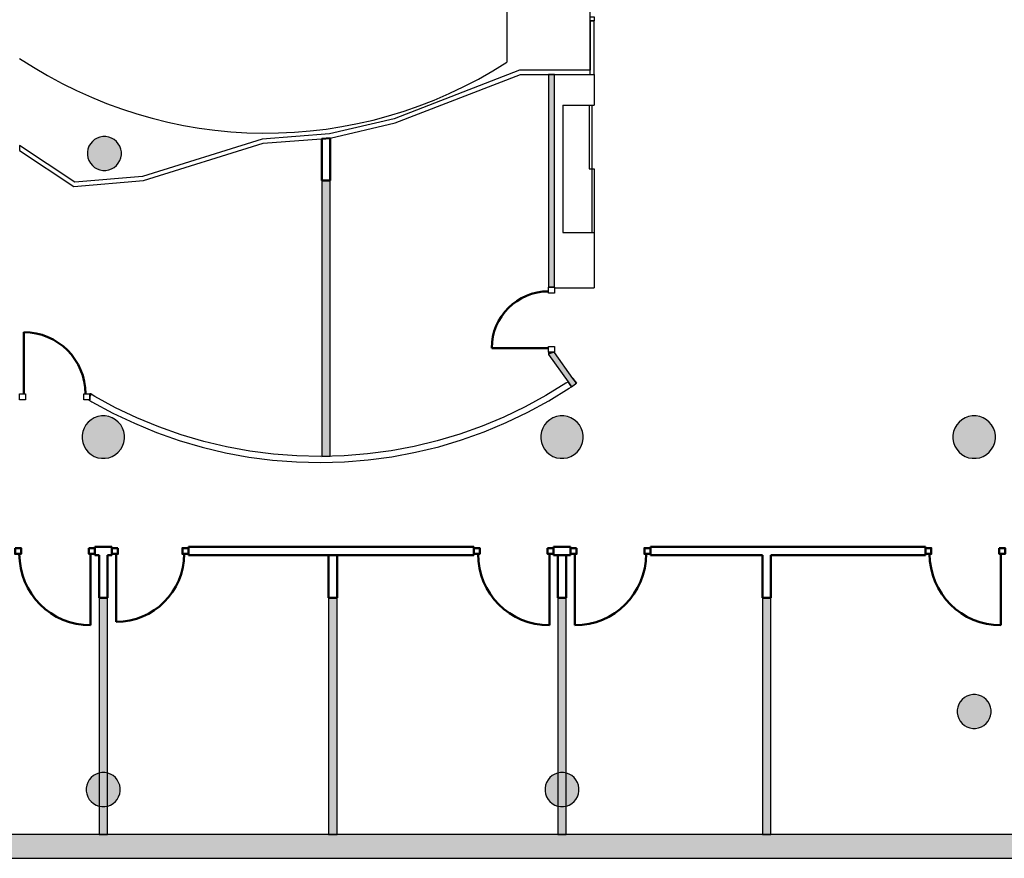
# Model space of a CAD drawing. Header units: metres. Extents: x -1 to 438, y -6 to 31.
# Tile 4 of 6: x 410 to 421, y 13 to 23. Entities that reach past the tile are written whole.
import ezdxf

# ---------------------------------------------------------------- set-up
doc = ezdxf.new("R2010")
doc.units = ezdxf.units.M
doc.linetypes.add('CONTINUA', pattern=[0])
for name, color, linetype, lineweight in [('3D P1 MURS EXISTENTS', 7, 'CONTINUA', 25), ('3D P1 MURS NOUS', 7, 'CONTINUA', 25), ('3D P1 PILAR', 7, 'CONTINUA', 25), ('P1 ESCALES 2D', 7, 'CONTINUA', 25)]:
    doc.layers.add(name, color=color, linetype=linetype, lineweight=lineweight)

# ---------------------------------------------------------------- blocks, each defined once
blk = doc.blocks.new('_CLOSEDFILLED')
at = {"color": 0, "linetype": 'ByBlock', "lineweight": -2}
blk.add_solid([(-1, 0), (0, 0), (-1, 0)], dxfattribs=at)

msp = doc.modelspace()

# ---------------------------------------------------------------- hatches: boundary and pattern name
at = {"layer": '3D P1 MURS EXISTENTS', "linetype": 'CONTINUA', "lineweight": 18, "true_color": 0xa0a0a0, "transparency": 33554687}
for points in [[(416.048, 19.565), (416.048, 22.069), (415.978, 22.069), (415.978, 19.565)], [(416.048, 18.795), (416.048, 18.798), (415.978, 18.798), (415.978, 18.772)], [(416.306, 18.433), (416.048, 18.795), (415.978, 18.772), (416.249, 18.393)], [(410.593, 18.31), (410.574, 18.31), (410.574, 18.279)], [(398.242, 12.841), (423.657, 12.841), (423.716, 13.121), (398.297, 13.121)]]:
    msp.add_hatch(color=253, dxfattribs=at).paths.add_polyline_path(points)
at = {"layer": '3D P1 MURS NOUS', "linetype": 'CONTINUA', "lineweight": 18, "true_color": 0x006e00, "transparency": 33554687}
for points in [[(413.307, 20.82), (413.307, 17.571), (413.407, 17.574), (413.407, 20.82)], [(410.685, 15.909), (410.685, 13.121), (410.785, 13.121), (410.785, 15.909)], [(413.387, 15.909), (413.387, 13.121), (413.487, 13.121), (413.487, 15.909)], [(416.088, 15.909), (416.088, 13.121), (416.188, 13.121), (416.188, 15.909)], [(418.497, 15.909), (418.497, 13.121), (418.597, 13.121), (418.597, 15.909)]]:
    msp.add_hatch(color=96, dxfattribs=at).paths.add_polyline_path(points)
at = {"layer": '3D P1 PILAR', "linetype": 'CONTINUA', "lineweight": 18, "transparency": 33554687}
for points in [[(410.764, 21.339), (410.73, 21.339), (410.695, 21.333), (410.662, 21.321), (410.632, 21.304), (410.605, 21.281), (410.583, 21.254), (410.565, 21.224), (410.553, 21.191), (410.547, 21.157), (410.547, 21.122), (410.553, 21.088), (410.565, 21.055), (410.583, 21.024), (410.605, 20.998), (410.632, 20.975), (410.662, 20.958), (410.695, 20.946), (410.73, 20.94), (410.764, 20.94), (410.799, 20.946), (410.832, 20.958), (410.862, 20.975), (410.889, 20.998), (410.911, 21.024), (410.929, 21.055), (410.941, 21.088), (410.947, 21.122), (410.947, 21.157), (410.941, 21.191), (410.929, 21.224), (410.911, 21.254), (410.889, 21.281), (410.862, 21.304), (410.832, 21.321), (410.799, 21.333)], [(410.756, 18.049), (410.712, 18.049), (410.669, 18.042), (410.628, 18.027), (410.59, 18.005), (410.556, 17.977), (410.528, 17.943), (410.507, 17.905), (410.492, 17.864), (410.484, 17.821), (410.484, 17.778), (410.492, 17.735), (410.507, 17.694), (410.528, 17.656), (410.556, 17.622), (410.59, 17.594), (410.628, 17.572), (410.669, 17.557), (410.712, 17.55), (410.756, 17.55), (410.799, 17.557), (410.84, 17.572), (410.877, 17.594), (410.911, 17.622), (410.939, 17.656), (410.961, 17.694), (410.976, 17.735), (410.983, 17.778), (410.983, 17.821), (410.976, 17.864), (410.961, 17.905), (410.939, 17.943), (410.911, 17.977), (410.877, 18.005), (410.84, 18.027), (410.799, 18.042)], [(416.159, 18.049), (416.115, 18.049), (416.072, 18.042), (416.031, 18.027), (415.993, 18.005), (415.96, 17.977), (415.932, 17.943), (415.91, 17.905), (415.895, 17.864), (415.887, 17.821), (415.887, 17.778), (415.895, 17.735), (415.91, 17.694), (415.932, 17.656), (415.96, 17.622), (415.993, 17.594), (416.031, 17.572), (416.072, 17.557), (416.115, 17.55), (416.159, 17.55), (416.202, 17.557), (416.243, 17.572), (416.281, 17.594), (416.314, 17.622), (416.342, 17.656), (416.364, 17.694), (416.379, 17.735), (416.387, 17.778), (416.387, 17.821), (416.379, 17.864), (416.364, 17.905), (416.342, 17.943), (416.314, 17.977), (416.281, 18.005), (416.243, 18.027), (416.202, 18.042)], [(421.014, 18.049), (420.97, 18.049), (420.927, 18.042), (420.886, 18.027), (420.848, 18.005), (420.815, 17.977), (420.787, 17.943), (420.765, 17.905), (420.75, 17.864), (420.742, 17.821), (420.742, 17.778), (420.75, 17.735), (420.765, 17.694), (420.787, 17.656), (420.815, 17.622), (420.848, 17.594), (420.886, 17.572), (420.927, 17.557), (420.97, 17.55), (421.014, 17.55), (421.057, 17.557), (421.098, 17.572), (421.136, 17.594), (421.169, 17.622), (421.197, 17.656), (421.219, 17.694), (421.234, 17.735), (421.242, 17.778), (421.242, 17.821), (421.234, 17.864), (421.219, 17.905), (421.197, 17.943), (421.169, 17.977), (421.136, 18.005), (421.098, 18.027), (421.057, 18.042)], [(421.009, 14.769), (420.975, 14.769), (420.94, 14.763), (420.907, 14.751), (420.877, 14.734), (420.85, 14.711), (420.828, 14.684), (420.81, 14.654), (420.798, 14.621), (420.792, 14.587), (420.792, 14.552), (420.798, 14.518), (420.81, 14.485), (420.828, 14.454), (420.85, 14.428), (420.877, 14.405), (420.907, 14.388), (420.94, 14.376), (420.975, 14.37), (421.009, 14.37), (421.044, 14.376), (421.077, 14.388), (421.107, 14.405), (421.134, 14.428), (421.156, 14.454), (421.174, 14.485), (421.186, 14.518), (421.192, 14.552), (421.192, 14.587), (421.186, 14.621), (421.174, 14.654), (421.156, 14.684), (421.134, 14.711), (421.107, 14.734), (421.077, 14.751), (421.044, 14.763)], [(410.751, 13.849), (410.716, 13.849), (410.682, 13.843), (410.649, 13.831), (410.619, 13.814), (410.592, 13.791), (410.569, 13.764), (410.552, 13.734), (410.54, 13.701), (410.534, 13.667), (410.534, 13.632), (410.54, 13.598), (410.552, 13.565), (410.569, 13.534), (410.592, 13.508), (410.619, 13.485), (410.649, 13.468), (410.682, 13.456), (410.716, 13.45), (410.751, 13.45), (410.786, 13.456), (410.818, 13.468), (410.849, 13.485), (410.876, 13.508), (410.898, 13.534), (410.915, 13.565), (410.927, 13.598), (410.933, 13.632), (410.933, 13.667), (410.927, 13.701), (410.915, 13.734), (410.898, 13.764), (410.876, 13.791), (410.849, 13.814), (410.818, 13.831), (410.786, 13.843)], [(416.154, 13.849), (416.12, 13.849), (416.085, 13.843), (416.052, 13.831), (416.022, 13.814), (415.995, 13.791), (415.973, 13.764), (415.955, 13.734), (415.943, 13.701), (415.937, 13.667), (415.937, 13.632), (415.943, 13.598), (415.955, 13.565), (415.973, 13.534), (415.995, 13.508), (416.022, 13.485), (416.052, 13.468), (416.085, 13.456), (416.12, 13.45), (416.154, 13.45), (416.189, 13.456), (416.222, 13.468), (416.252, 13.485), (416.279, 13.508), (416.301, 13.534), (416.319, 13.565), (416.331, 13.598), (416.337, 13.632), (416.337, 13.667), (416.331, 13.701), (416.319, 13.734), (416.301, 13.764), (416.279, 13.791), (416.252, 13.814), (416.222, 13.831), (416.189, 13.843)]]:
    msp.add_hatch(color=9, dxfattribs=at).paths.add_polyline_path(points)

# ---------------------------------------------------------------- linework, layer by layer
at = {"layer": '3D P1 MURS EXISTENTS', "color": 7, "linetype": 'CONTINUA', "lineweight": 25, "transparency": 33554687}
for p, q in [((416.467, 22.699), (416.517, 22.699)), ((416.467, 22.699), (416.467, 22.119)), ((416.517, 22.069), (416.517, 22.699)), ((415.638, 22.119), (414.159, 21.547)), ((414.173, 21.499), (415.647, 22.069)), ((416.467, 22.119), (415.638, 22.119)), ((415.647, 22.069), (415.978, 22.069)), ((415.978, 22.069), (416.048, 22.069)), ((416.048, 22.069), (415.978, 22.069)), ((415.978, 22.069), (415.978, 19.565)), ((416.048, 22.069), (416.467, 22.069)), ((416.048, 19.565), (416.048, 22.069)), ((416.467, 22.069), (416.517, 22.069)), ((414.159, 21.547), (413.399, 21.37)), ((413.407, 21.32), (414.173, 21.499)), ((413.399, 21.37), (412.607, 21.309)), ((410.4, 20.801), (409.749, 21.235)), ((409.749, 21.235), (409.749, 21.175)), ((412.607, 21.309), (411.194, 20.869)), ((411.207, 20.82), (412.616, 21.259)), ((412.616, 21.259), (413.407, 21.32)), ((409.749, 21.175), (410.386, 20.749)), ((410.386, 20.749), (411.207, 20.82)), ((411.194, 20.869), (410.4, 20.801)), ((411.207, 20.82), (411.207, 20.82)), ((416.048, 19.565), (415.978, 19.565)), ((415.978, 18.798), (416.048, 18.798)), ((415.978, 18.798), (415.978, 18.772)), ((416.048, 18.795), (416.048, 18.798)), ((416.265, 18.49), (416.048, 18.795)), ((415.978, 18.772), (416.208, 18.45)), ((416.208, 18.45), (416.184, 18.434)), ((416.208, 18.45), (416.248, 18.393)), ((416.248, 18.393), (416.208, 18.45)), ((416.267, 18.491), (416.265, 18.49)), ((416.306, 18.433), (416.265, 18.49)), ((416.265, 18.49), (416.306, 18.433)), ((416.306, 18.433), (416.267, 18.491)), ((416.184, 18.434), (415.947, 18.288)), ((415.982, 18.227), (416.222, 18.375)), ((416.222, 18.375), (416.248, 18.393)), ((416.248, 18.393), (416.249, 18.393)), ((416.249, 18.393), (416.298, 18.428)), ((416.298, 18.428), (416.306, 18.433)), ((416.306, 18.433), (416.298, 18.428)), ((416.298, 18.428), (416.306, 18.433)), ((416.306, 18.433), (416.306, 18.433)), ((410.562, 18.24), (410.574, 18.24)), ((410.562, 18.24), (410.599, 18.217)), ((410.574, 18.279), (410.574, 18.31)), ((410.593, 18.31), (410.574, 18.31)), ((410.574, 18.279), (410.59, 18.304)), ((410.59, 18.304), (410.574, 18.279)), ((410.574, 18.24), (410.574, 18.279)), ((410.59, 18.304), (410.593, 18.31)), ((410.634, 18.277), (410.59, 18.304)), ((410.599, 18.217), (410.847, 18.083)), ((410.879, 18.145), (410.634, 18.277)), ((415.947, 18.288), (415.703, 18.155)), ((415.735, 18.092), (415.982, 18.227)), ((411.13, 18.026), (410.879, 18.145)), ((415.703, 18.155), (415.452, 18.034)), ((410.847, 18.083), (411.102, 17.962)), ((411.387, 17.92), (411.13, 18.026)), ((415.452, 18.034), (415.195, 17.927)), ((415.48, 17.97), (415.735, 18.092)), ((411.102, 17.962), (411.362, 17.855)), ((411.65, 17.828), (411.387, 17.92)), ((415.195, 17.927), (414.933, 17.834)), ((414.955, 17.768), (415.22, 17.862)), ((415.22, 17.862), (415.48, 17.97)), ((411.362, 17.855), (411.628, 17.761)), ((411.628, 17.761), (411.899, 17.681)), ((411.917, 17.749), (411.65, 17.828)), ((412.187, 17.685), (411.917, 17.749)), ((414.667, 17.755), (414.396, 17.689)), ((414.933, 17.834), (414.667, 17.755)), ((414.685, 17.687), (414.955, 17.768)), ((411.899, 17.681), (412.173, 17.616)), ((412.461, 17.635), (412.187, 17.685)), ((412.737, 17.599), (412.461, 17.635)), ((414.123, 17.638), (413.847, 17.601)), ((414.396, 17.689), (414.123, 17.638)), ((414.411, 17.621), (414.685, 17.687)), ((412.173, 17.616), (412.45, 17.565)), ((412.45, 17.565), (412.729, 17.529)), ((412.729, 17.529), (413.01, 17.508)), ((413.014, 17.578), (412.737, 17.599)), ((413.292, 17.571), (413.014, 17.578)), ((413.57, 17.579), (413.292, 17.571)), ((413.847, 17.601), (413.57, 17.579)), ((413.574, 17.509), (413.855, 17.531)), ((413.855, 17.531), (414.134, 17.569)), ((414.134, 17.569), (414.411, 17.621)), ((413.01, 17.508), (413.292, 17.501)), ((413.292, 17.501), (413.574, 17.509)), ((423.716, 13.121), (398.297, 13.121)), ((398.242, 12.841), (423.657, 12.841))]:
    msp.add_line(p, q, dxfattribs=at)
at = {"layer": '3D P1 MURS EXISTENTS', "color": 202, "linetype": 'CONTINUA', "lineweight": 50, "transparency": 33554687}
for p, q in [((409.799, 18.31), (409.799, 19.035)), ((415.978, 18.848), (415.311, 18.848))]:
    msp.add_line(p, q, dxfattribs=at)
at = {"layer": '3D P1 MURS EXISTENTS', "color": 7, "linetype": 'CONTINUA', "lineweight": 25, "transparency": 33554687}
for points in [[(416.467, 22.699), (416.467, 22.749), (416.517, 22.749), (416.517, 22.699), (416.467, 22.699)], [(416.048, 19.565), (416.048, 19.495), (415.978, 19.495), (415.978, 19.565), (416.048, 19.565)], [(416.048, 18.868), (416.048, 18.798), (415.978, 18.798), (415.978, 18.868), (416.048, 18.868)], [(409.819, 18.24), (409.749, 18.24), (409.749, 18.31), (409.819, 18.31), (409.819, 18.24)], [(410.574, 18.24), (410.504, 18.24), (410.504, 18.31), (410.574, 18.31), (410.574, 18.24)]]:
    msp.add_lwpolyline(points, close=True, dxfattribs=at)
at = {"layer": '3D P1 MURS EXISTENTS', "color": 202, "linetype": 'CONTINUA', "lineweight": 50, "transparency": 33554687}
for centre, radius, start, end in [((415.978, 18.848), 0.668, 90, 180), ((409.799, 18.31), 0.725, 0, 90)]:
    msp.add_arc(centre, radius, start, end, dxfattribs=at)
at = {"layer": '3D P1 MURS NOUS', "color": 4, "linetype": 'CONTINUA', "lineweight": 50, "transparency": 33554687}
for p, q in [((413.407, 21.32), (413.307, 21.312)), ((413.307, 21.312), (413.307, 20.82)), ((413.407, 20.82), (413.407, 21.32)), ((413.307, 20.82), (413.407, 20.82)), ((410.635, 16.409), (410.635, 16.509)), ((410.836, 16.509), (410.635, 16.509)), ((410.836, 16.509), (410.836, 16.409)), ((411.736, 16.409), (411.736, 16.509)), ((415.098, 16.509), (411.736, 16.509)), ((415.098, 16.509), (415.098, 16.409)), ((416.038, 16.409), (416.038, 16.509)), ((416.238, 16.509), (416.038, 16.509)), ((416.238, 16.509), (416.238, 16.409)), ((417.178, 16.409), (417.178, 16.509)), ((420.417, 16.509), (417.178, 16.509)), ((420.417, 16.509), (420.417, 16.409)), ((410.585, 16.424), (410.585, 15.584)), ((410.635, 16.409), (410.685, 16.409)), ((410.685, 16.409), (410.685, 15.909)), ((410.785, 16.409), (410.836, 16.409)), ((410.785, 15.909), (410.785, 16.409)), ((410.886, 16.424), (410.886, 15.624)), ((411.736, 16.409), (415.098, 16.409)), ((413.387, 16.409), (413.387, 15.909)), ((413.487, 16.409), (413.387, 16.409)), ((413.487, 15.909), (413.487, 16.409)), ((415.988, 16.424), (415.988, 15.584)), ((416.038, 16.409), (416.238, 16.409)), ((416.088, 16.409), (416.088, 15.909)), ((416.188, 15.909), (416.188, 16.409)), ((416.288, 16.424), (416.288, 15.584)), ((417.178, 16.409), (418.497, 16.409)), ((418.497, 16.409), (418.497, 15.909)), ((418.597, 16.409), (420.417, 16.409)), ((418.597, 15.909), (418.597, 16.409)), ((421.307, 16.424), (421.307, 15.584)), ((410.685, 15.909), (410.785, 15.909)), ((413.387, 15.909), (413.487, 15.909)), ((416.088, 15.909), (416.188, 15.909)), ((418.497, 15.909), (418.597, 15.909))]:
    msp.add_line(p, q, dxfattribs=at)
at = {"layer": '3D P1 MURS NOUS', "color": 7, "linetype": 'CONTINUA', "lineweight": 25, "transparency": 33554687}
for p, q in [((413.307, 20.82), (413.307, 17.571)), ((413.407, 20.82), (413.307, 20.82)), ((413.407, 17.574), (413.407, 20.82)), ((413.307, 17.571), (413.407, 17.574)), ((410.685, 15.909), (410.685, 13.121)), ((410.785, 15.909), (410.685, 15.909)), ((410.785, 13.121), (410.785, 15.909)), ((413.387, 15.909), (413.387, 13.121)), ((413.487, 15.909), (413.387, 15.909)), ((413.487, 13.121), (413.487, 15.909)), ((416.088, 15.909), (416.088, 13.121)), ((416.188, 15.909), (416.088, 15.909)), ((416.188, 13.121), (416.188, 15.909)), ((418.497, 15.909), (418.497, 13.121)), ((418.597, 15.909), (418.497, 15.909)), ((418.597, 13.121), (418.597, 15.909)), ((410.685, 13.121), (410.785, 13.121)), ((413.387, 13.121), (413.487, 13.121)), ((416.088, 13.121), (416.188, 13.121)), ((418.497, 13.121), (418.597, 13.121))]:
    msp.add_line(p, q, dxfattribs=at)
at = {"layer": '3D P1 MURS NOUS', "color": 4, "linetype": 'CONTINUA', "lineweight": 50, "transparency": 33554687}
for points in [[(409.695, 16.494), (409.765, 16.494), (409.765, 16.424), (409.695, 16.424), (409.695, 16.494)], [(410.565, 16.494), (410.635, 16.494), (410.635, 16.424), (410.565, 16.424), (410.565, 16.494)], [(410.906, 16.494), (410.836, 16.494), (410.836, 16.424), (410.906, 16.424), (410.906, 16.494)], [(411.736, 16.494), (411.666, 16.494), (411.666, 16.424), (411.736, 16.424), (411.736, 16.494)], [(415.098, 16.494), (415.168, 16.494), (415.168, 16.424), (415.098, 16.424), (415.098, 16.494)], [(415.968, 16.494), (416.038, 16.494), (416.038, 16.424), (415.968, 16.424), (415.968, 16.494)], [(416.308, 16.494), (416.238, 16.494), (416.238, 16.424), (416.308, 16.424), (416.308, 16.494)], [(417.178, 16.494), (417.108, 16.494), (417.108, 16.424), (417.178, 16.424), (417.178, 16.494)], [(420.417, 16.494), (420.487, 16.494), (420.487, 16.424), (420.417, 16.424), (420.417, 16.494)], [(421.287, 16.494), (421.357, 16.494), (421.357, 16.424), (421.287, 16.424), (421.287, 16.494)]]:
    msp.add_lwpolyline(points, close=True, dxfattribs=at)
for centre, radius, start, end in [((410.585, 16.424), 0.84, 180, 270), ((410.886, 16.424), 0.8, 270, 0), ((415.988, 16.424), 0.84, 180, 270), ((416.288, 16.424), 0.84, 270, 0), ((421.307, 16.424), 0.84, 180, 270)]:
    msp.add_arc(centre, radius, start, end, dxfattribs=at)
at = {"layer": '3D P1 PILAR', "color": 7, "linetype": 'CONTINUA', "lineweight": 25, "transparency": 33554687}
for p, q in [((410.565, 21.224), (410.553, 21.191)), ((410.583, 21.254), (410.565, 21.224)), ((410.605, 21.281), (410.583, 21.254)), ((410.632, 21.304), (410.605, 21.281)), ((410.662, 21.321), (410.632, 21.304)), ((410.695, 21.333), (410.662, 21.321)), ((410.73, 21.339), (410.695, 21.333)), ((410.764, 21.339), (410.73, 21.339)), ((410.799, 21.333), (410.764, 21.339)), ((410.832, 21.321), (410.799, 21.333)), ((410.862, 21.304), (410.832, 21.321)), ((410.889, 21.281), (410.862, 21.304)), ((410.911, 21.254), (410.889, 21.281)), ((410.929, 21.224), (410.911, 21.254)), ((410.941, 21.191), (410.929, 21.224)), ((410.553, 21.191), (410.547, 21.157)), ((410.547, 21.157), (410.547, 21.122)), ((410.547, 21.122), (410.553, 21.088)), ((410.947, 21.157), (410.941, 21.191)), ((410.941, 21.088), (410.947, 21.122)), ((410.947, 21.122), (410.947, 21.157)), ((410.553, 21.088), (410.565, 21.055)), ((410.565, 21.055), (410.583, 21.024)), ((410.583, 21.024), (410.605, 20.998)), ((410.605, 20.998), (410.632, 20.975)), ((410.862, 20.975), (410.889, 20.998)), ((410.889, 20.998), (410.911, 21.024)), ((410.911, 21.024), (410.929, 21.055)), ((410.929, 21.055), (410.941, 21.088)), ((410.632, 20.975), (410.662, 20.958)), ((410.662, 20.958), (410.695, 20.946)), ((410.695, 20.946), (410.73, 20.94)), ((410.73, 20.94), (410.764, 20.94)), ((410.764, 20.94), (410.799, 20.946)), ((410.799, 20.946), (410.832, 20.958)), ((410.832, 20.958), (410.862, 20.975)), ((410.556, 17.977), (410.528, 17.943)), ((410.59, 18.005), (410.556, 17.977)), ((410.628, 18.027), (410.59, 18.005)), ((410.669, 18.042), (410.628, 18.027)), ((410.712, 18.049), (410.669, 18.042)), ((410.756, 18.049), (410.712, 18.049)), ((410.799, 18.042), (410.756, 18.049)), ((410.84, 18.027), (410.799, 18.042)), ((410.877, 18.005), (410.84, 18.027)), ((410.911, 17.977), (410.877, 18.005)), ((410.939, 17.943), (410.911, 17.977)), ((415.96, 17.977), (415.932, 17.943)), ((415.993, 18.005), (415.96, 17.977)), ((416.031, 18.027), (415.993, 18.005)), ((416.072, 18.042), (416.031, 18.027)), ((416.115, 18.049), (416.072, 18.042)), ((416.159, 18.049), (416.115, 18.049)), ((416.202, 18.042), (416.159, 18.049)), ((416.243, 18.027), (416.202, 18.042)), ((416.281, 18.005), (416.243, 18.027)), ((416.314, 17.977), (416.281, 18.005)), ((416.342, 17.943), (416.314, 17.977)), ((420.815, 17.977), (420.787, 17.943)), ((420.848, 18.005), (420.815, 17.977)), ((420.886, 18.027), (420.848, 18.005)), ((420.927, 18.042), (420.886, 18.027)), ((420.97, 18.049), (420.927, 18.042)), ((421.014, 18.049), (420.97, 18.049)), ((421.057, 18.042), (421.014, 18.049)), ((421.098, 18.027), (421.057, 18.042)), ((421.136, 18.005), (421.098, 18.027)), ((421.169, 17.977), (421.136, 18.005)), ((421.197, 17.943), (421.169, 17.977)), ((410.492, 17.864), (410.484, 17.821)), ((410.507, 17.905), (410.492, 17.864)), ((410.528, 17.943), (410.507, 17.905)), ((410.961, 17.905), (410.939, 17.943)), ((410.976, 17.864), (410.961, 17.905)), ((410.983, 17.821), (410.976, 17.864)), ((415.895, 17.864), (415.887, 17.821)), ((415.91, 17.905), (415.895, 17.864)), ((415.932, 17.943), (415.91, 17.905)), ((416.364, 17.905), (416.342, 17.943)), ((416.379, 17.864), (416.364, 17.905)), ((416.387, 17.821), (416.379, 17.864)), ((420.75, 17.864), (420.742, 17.821)), ((420.765, 17.905), (420.75, 17.864)), ((420.787, 17.943), (420.765, 17.905)), ((421.219, 17.905), (421.197, 17.943)), ((421.234, 17.864), (421.219, 17.905)), ((421.242, 17.821), (421.234, 17.864)), ((410.484, 17.821), (410.484, 17.778)), ((410.484, 17.778), (410.492, 17.735)), ((410.976, 17.735), (410.983, 17.778)), ((410.983, 17.778), (410.983, 17.821)), ((415.887, 17.821), (415.887, 17.778)), ((415.887, 17.778), (415.895, 17.735)), ((416.379, 17.735), (416.387, 17.778)), ((416.387, 17.778), (416.387, 17.821)), ((420.742, 17.821), (420.742, 17.778)), ((420.742, 17.778), (420.75, 17.735)), ((421.234, 17.735), (421.242, 17.778)), ((421.242, 17.778), (421.242, 17.821)), ((410.492, 17.735), (410.507, 17.694)), ((410.507, 17.694), (410.528, 17.656)), ((410.528, 17.656), (410.556, 17.622)), ((410.911, 17.622), (410.939, 17.656)), ((410.939, 17.656), (410.961, 17.694)), ((410.961, 17.694), (410.976, 17.735)), ((415.895, 17.735), (415.91, 17.694)), ((415.91, 17.694), (415.932, 17.656)), ((415.932, 17.656), (415.96, 17.622)), ((416.314, 17.622), (416.342, 17.656)), ((416.342, 17.656), (416.364, 17.694)), ((416.364, 17.694), (416.379, 17.735)), ((420.75, 17.735), (420.765, 17.694)), ((420.765, 17.694), (420.787, 17.656)), ((420.787, 17.656), (420.815, 17.622)), ((421.169, 17.622), (421.197, 17.656)), ((421.197, 17.656), (421.219, 17.694)), ((421.219, 17.694), (421.234, 17.735)), ((410.556, 17.622), (410.59, 17.594)), ((410.59, 17.594), (410.628, 17.572)), ((410.628, 17.572), (410.669, 17.557)), ((410.669, 17.557), (410.712, 17.55)), ((410.712, 17.55), (410.756, 17.55)), ((410.756, 17.55), (410.799, 17.557)), ((410.799, 17.557), (410.84, 17.572)), ((410.84, 17.572), (410.877, 17.594)), ((410.877, 17.594), (410.911, 17.622)), ((415.96, 17.622), (415.993, 17.594)), ((415.993, 17.594), (416.031, 17.572)), ((416.031, 17.572), (416.072, 17.557)), ((416.072, 17.557), (416.115, 17.55)), ((416.115, 17.55), (416.159, 17.55)), ((416.159, 17.55), (416.202, 17.557)), ((416.202, 17.557), (416.243, 17.572)), ((416.243, 17.572), (416.281, 17.594)), ((416.281, 17.594), (416.314, 17.622)), ((420.815, 17.622), (420.848, 17.594)), ((420.848, 17.594), (420.886, 17.572)), ((420.886, 17.572), (420.927, 17.557)), ((420.927, 17.557), (420.97, 17.55)), ((420.97, 17.55), (421.014, 17.55)), ((421.014, 17.55), (421.057, 17.557)), ((421.057, 17.557), (421.098, 17.572)), ((421.098, 17.572), (421.136, 17.594)), ((421.136, 17.594), (421.169, 17.622)), ((420.877, 14.734), (420.85, 14.711)), ((420.907, 14.751), (420.877, 14.734)), ((420.94, 14.763), (420.907, 14.751)), ((420.975, 14.769), (420.94, 14.763)), ((421.009, 14.769), (420.975, 14.769)), ((421.044, 14.763), (421.009, 14.769)), ((421.077, 14.751), (421.044, 14.763)), ((421.107, 14.734), (421.077, 14.751)), ((421.134, 14.711), (421.107, 14.734)), ((420.798, 14.621), (420.792, 14.587)), ((420.81, 14.654), (420.798, 14.621)), ((420.828, 14.684), (420.81, 14.654)), ((420.85, 14.711), (420.828, 14.684)), ((421.156, 14.684), (421.134, 14.711)), ((421.174, 14.654), (421.156, 14.684)), ((421.186, 14.621), (421.174, 14.654)), ((421.192, 14.587), (421.186, 14.621)), ((420.792, 14.587), (420.792, 14.552)), ((420.792, 14.552), (420.798, 14.518)), ((420.798, 14.518), (420.81, 14.485)), ((421.174, 14.485), (421.186, 14.518)), ((421.186, 14.518), (421.192, 14.552)), ((421.192, 14.552), (421.192, 14.587)), ((420.81, 14.485), (420.828, 14.454)), ((420.828, 14.454), (420.85, 14.428)), ((420.85, 14.428), (420.877, 14.405)), ((420.877, 14.405), (420.907, 14.388)), ((420.907, 14.388), (420.94, 14.376)), ((421.044, 14.376), (421.077, 14.388)), ((421.077, 14.388), (421.107, 14.405)), ((421.107, 14.405), (421.134, 14.428)), ((421.134, 14.428), (421.156, 14.454)), ((421.156, 14.454), (421.174, 14.485)), ((420.94, 14.376), (420.975, 14.37)), ((420.975, 14.37), (421.009, 14.37)), ((421.009, 14.37), (421.044, 14.376)), ((410.619, 13.814), (410.592, 13.791)), ((410.649, 13.831), (410.619, 13.814)), ((410.682, 13.843), (410.649, 13.831)), ((410.716, 13.849), (410.682, 13.843)), ((410.751, 13.849), (410.716, 13.849)), ((410.786, 13.843), (410.751, 13.849)), ((410.818, 13.831), (410.786, 13.843)), ((410.849, 13.814), (410.818, 13.831)), ((410.876, 13.791), (410.849, 13.814)), ((416.022, 13.814), (415.995, 13.791)), ((416.052, 13.831), (416.022, 13.814)), ((416.085, 13.843), (416.052, 13.831)), ((416.12, 13.849), (416.085, 13.843)), ((416.154, 13.849), (416.12, 13.849)), ((416.189, 13.843), (416.154, 13.849)), ((416.222, 13.831), (416.189, 13.843)), ((416.252, 13.814), (416.222, 13.831)), ((416.279, 13.791), (416.252, 13.814)), ((410.54, 13.701), (410.534, 13.667)), ((410.552, 13.734), (410.54, 13.701)), ((410.569, 13.764), (410.552, 13.734)), ((410.592, 13.791), (410.569, 13.764)), ((410.898, 13.764), (410.876, 13.791)), ((410.915, 13.734), (410.898, 13.764)), ((410.927, 13.701), (410.915, 13.734)), ((410.933, 13.667), (410.927, 13.701)), ((415.943, 13.701), (415.937, 13.667)), ((415.955, 13.734), (415.943, 13.701)), ((415.973, 13.764), (415.955, 13.734)), ((415.995, 13.791), (415.973, 13.764)), ((416.301, 13.764), (416.279, 13.791)), ((416.319, 13.734), (416.301, 13.764)), ((416.331, 13.701), (416.319, 13.734)), ((416.337, 13.667), (416.331, 13.701)), ((410.534, 13.667), (410.534, 13.632)), ((410.534, 13.632), (410.54, 13.598)), ((410.54, 13.598), (410.552, 13.565)), ((410.915, 13.565), (410.927, 13.598)), ((410.927, 13.598), (410.933, 13.632)), ((410.933, 13.632), (410.933, 13.667)), ((415.937, 13.667), (415.937, 13.632)), ((415.937, 13.632), (415.943, 13.598)), ((415.943, 13.598), (415.955, 13.565)), ((416.319, 13.565), (416.331, 13.598)), ((416.331, 13.598), (416.337, 13.632)), ((416.337, 13.632), (416.337, 13.667)), ((410.552, 13.565), (410.569, 13.534)), ((410.569, 13.534), (410.592, 13.508)), ((410.592, 13.508), (410.619, 13.485)), ((410.619, 13.485), (410.649, 13.468)), ((410.649, 13.468), (410.682, 13.456)), ((410.682, 13.456), (410.716, 13.45)), ((410.751, 13.45), (410.786, 13.456)), ((410.786, 13.456), (410.818, 13.468)), ((410.818, 13.468), (410.849, 13.485)), ((410.849, 13.485), (410.876, 13.508)), ((410.876, 13.508), (410.898, 13.534)), ((410.898, 13.534), (410.915, 13.565)), ((415.955, 13.565), (415.973, 13.534)), ((415.973, 13.534), (415.995, 13.508)), ((415.995, 13.508), (416.022, 13.485)), ((416.022, 13.485), (416.052, 13.468)), ((416.052, 13.468), (416.085, 13.456)), ((416.085, 13.456), (416.12, 13.45)), ((416.154, 13.45), (416.189, 13.456)), ((416.189, 13.456), (416.222, 13.468)), ((416.222, 13.468), (416.252, 13.485)), ((416.252, 13.485), (416.279, 13.508)), ((416.279, 13.508), (416.301, 13.534)), ((416.301, 13.534), (416.319, 13.565)), ((410.716, 13.45), (410.751, 13.45)), ((416.12, 13.45), (416.154, 13.45))]:
    msp.add_line(p, q, dxfattribs=at)
at = {"layer": 'P1 ESCALES 2D', "color": 7, "lineweight": 25, "transparency": 33554687}
for p, q in [((415.487, 23.489), (415.487, 22.214)), ((416.467, 22.069), (416.467, 23.489)), ((416.517, 22.069), (416.517, 21.709)), ((416.147, 21.709), (416.147, 20.209)), ((416.147, 21.709), (416.517, 21.709)), ((416.457, 21.709), (416.457, 20.959)), ((416.487, 21.709), (416.487, 20.209)), ((416.457, 20.959), (416.517, 20.959)), ((416.517, 20.959), (416.517, 20.209)), ((416.147, 20.209), (416.517, 20.209)), ((416.517, 20.209), (416.517, 19.559)), ((416.047, 19.559), (416.517, 19.559))]:
    msp.add_line(p, q, dxfattribs=at)
msp.add_arc((412.652, 26.612), 5.233, 236.2843, 302.8046, dxfattribs=at)

# ---------------------------------------------------------------- block references
at = {"layer": '3D P1 PILAR', "color": 7, "linetype": 'CONTINUA', "lineweight": 25, "transparency": 33554687, "xscale": 0.0002666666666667, "yscale": 0.0002666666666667, "zscale": 0.0002666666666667}
for p in [(410.747, 21.139), (410.734, 17.799), (416.137, 17.799), (420.992, 17.799), (420.992, 14.569), (410.734, 13.649), (416.137, 13.649)]:
    msp.add_blockref('_CLOSEDFILLED', p, dxfattribs=at)

doc.saveas('drawing.dxf')
